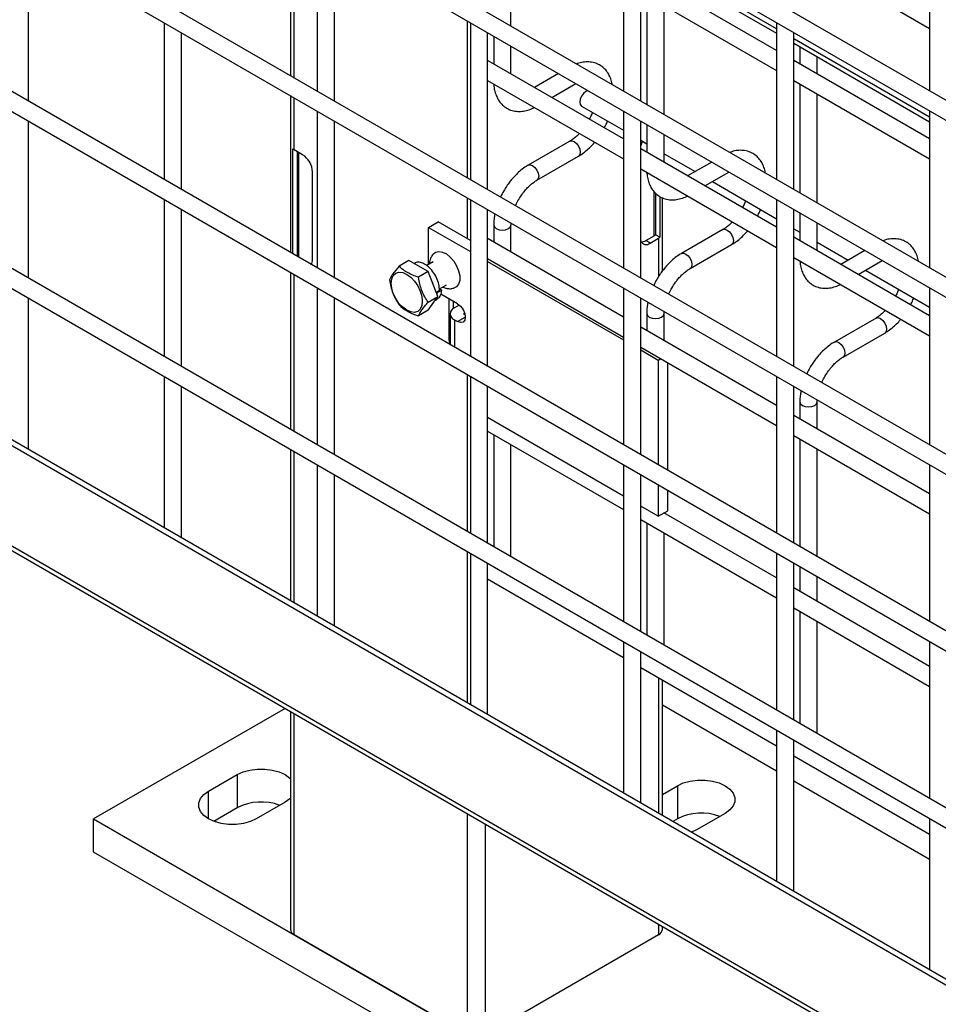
# Model space of a CAD drawing. Header units: inches. Extents: x 0.2 to 10.8, y 0.2 to 8.2.
# Tile 19 of 43: x 8.776 to 9.129, y 4.815 to 5.194. Entities that reach past the tile are written whole.
import ezdxf

# ---------------------------------------------------------------- set-up
doc = ezdxf.new("R2010")
doc.units = ezdxf.units.IN
doc.header["$MEASUREMENT"] = 0

msp = doc.modelspace()

# ---------------------------------------------------------------- linework, layer by layer
for p, q in [((9.452257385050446, 4.978480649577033), (8.15065057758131, 5.729882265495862)), ((8.15065057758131, 5.722184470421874), (9.452257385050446, 4.970782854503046)), ((9.452257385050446, 4.910435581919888), (8.15065057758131, 5.661837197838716)), ((8.15065057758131, 5.654139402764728), (9.452257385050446, 4.902737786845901)), ((9.452257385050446, 4.842390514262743), (8.15065057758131, 5.59379213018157)), ((8.15065057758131, 5.586094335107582), (9.452257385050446, 4.834692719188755)), ((9.452257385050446, 4.774345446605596), (8.15065057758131, 5.525747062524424)), ((8.15065057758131, 5.518049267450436), (9.452257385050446, 4.766647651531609)), ((9.452257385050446, 4.706300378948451), (8.15065057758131, 5.457701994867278)), ((8.15065057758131, 5.450004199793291), (9.452257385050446, 4.698602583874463)), ((9.486964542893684, 4.617978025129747), (8.10957945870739, 5.413125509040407)), ((8.11170077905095, 5.414350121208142), (9.489085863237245, 4.619202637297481)), ((9.486964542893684, 4.579369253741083), (8.10957945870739, 5.374516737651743)), ((8.11057376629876, 5.372319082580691), (9.487958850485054, 4.57717159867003)), ((8.880108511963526, 5.233032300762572), (8.880108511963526, 5.172685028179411)), ((8.881572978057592, 5.171839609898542), (8.881572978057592, 5.232186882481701)), ((8.965015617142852, 5.191714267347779), (8.965015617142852, 5.233670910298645)), ((8.890442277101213, 5.227066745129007), (8.890442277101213, 5.166719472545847)), ((9.00829340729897, 5.227077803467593), (9.00829340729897, 5.166730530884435)), ((9.126144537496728, 5.227088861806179), (9.126144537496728, 5.166741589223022)), ((8.779257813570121, 5.162859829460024), (8.779257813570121, 5.223207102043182)), ((8.89710894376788, 5.162870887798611), (8.89710894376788, 5.223218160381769)), ((9.014960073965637, 5.162881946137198), (9.014960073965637, 5.223229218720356)), ((9.067218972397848, 5.190699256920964), (9.014960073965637, 5.220867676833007)), ((9.073885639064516, 5.221043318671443), (9.126144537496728, 5.1908748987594)), ((9.014960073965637, 5.219141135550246), (9.067218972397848, 5.188972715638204)), ((9.067218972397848, 5.182367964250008), (9.014960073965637, 5.212536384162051)), ((9.014960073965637, 5.204838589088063), (9.067218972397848, 5.174670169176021)), ((9.017274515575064, 5.203502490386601), (9.017274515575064, 5.161545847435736)), ((9.023941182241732, 5.1576972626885), (9.02394118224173, 5.199653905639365)), ((8.948158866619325, 5.193747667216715), (8.948158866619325, 5.133400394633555)), ((8.831516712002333, 5.19303868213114), (8.831516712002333, 5.132691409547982)), ((8.949367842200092, 5.193049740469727), (8.949367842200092, 5.132702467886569)), ((9.067218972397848, 5.193060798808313), (9.067218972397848, 5.132713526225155)), ((8.838183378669, 5.128842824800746), (8.838183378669, 5.189190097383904)), ((8.95603450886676, 5.128853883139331), (8.95603450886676, 5.18920115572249)), ((8.958348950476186, 5.187865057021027), (8.958348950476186, 5.177172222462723)), ((9.073885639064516, 5.128864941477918), (9.073885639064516, 5.189212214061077)), ((9.126144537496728, 5.156682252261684), (9.073885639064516, 5.186850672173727)), ((8.965015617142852, 5.173323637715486), (8.965015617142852, 5.184016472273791)), ((9.073885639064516, 5.185124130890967), (9.126144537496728, 5.154955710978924)), ((9.076200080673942, 5.183788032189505), (9.076200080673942, 5.177183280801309)), ((8.956277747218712, 5.178367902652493), (8.95603450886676, 5.178472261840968)), ((9.00829340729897, 5.148339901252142), (8.956277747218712, 5.178367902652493)), ((9.126144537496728, 5.148350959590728), (9.073885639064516, 5.178519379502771)), ((9.08286674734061, 5.173334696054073), (9.08286674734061, 5.179939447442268)), ((8.95603450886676, 5.170810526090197), (9.00829340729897, 5.140642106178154)), ((8.983325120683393, 5.173446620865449), (8.974063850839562, 5.168100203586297)), ((9.073885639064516, 5.170821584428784), (9.126144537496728, 5.14065316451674)), ((8.980731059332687, 5.164251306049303), (8.98999232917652, 5.169597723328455)), ((9.076200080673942, 5.169485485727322), (9.076200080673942, 5.127528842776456)), ((8.880108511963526, 5.164987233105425), (8.880108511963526, 5.104639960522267)), ((8.881572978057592, 5.144129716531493), (8.881572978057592, 5.164141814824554)), ((9.08286674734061, 5.12368025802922), (9.08286674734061, 5.165636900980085)), ((8.99215964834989, 5.160964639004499), (9.00829340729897, 5.151650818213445)), ((8.890442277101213, 5.159021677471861), (8.890442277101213, 5.098674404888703)), ((9.00829340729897, 5.159032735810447), (9.00829340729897, 5.098685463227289)), ((9.126144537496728, 5.159043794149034), (9.126144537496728, 5.098696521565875)), ((8.779257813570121, 5.094814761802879), (8.779257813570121, 5.155162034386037)), ((8.89710894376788, 5.094825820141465), (8.89710894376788, 5.155173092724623)), ((9.014960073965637, 5.094836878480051), (9.014960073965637, 5.155184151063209)), ((9.017274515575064, 5.153848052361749), (9.017274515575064, 5.143155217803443)), ((9.02394118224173, 5.139306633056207), (9.02394118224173, 5.149999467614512)), ((8.881033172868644, 5.104106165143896), (8.881033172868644, 5.14449843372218)), ((8.987651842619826, 5.147467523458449), (8.97165355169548, 5.138231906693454)), ((9.014960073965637, 5.147802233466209), (9.017274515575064, 5.146466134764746)), ((9.067218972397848, 5.114322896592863), (9.014960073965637, 5.144491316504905)), ((8.88481388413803, 5.142258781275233), (8.881572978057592, 5.144129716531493)), ((8.882790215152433, 5.10309184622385), (8.882790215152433, 5.143427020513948)), ((8.88328181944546, 5.143143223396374), (8.88328181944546, 5.102808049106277)), ((8.9749866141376, 5.132458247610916), (8.990984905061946, 5.14169386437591)), ((9.02394118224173, 5.14261755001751), (9.03585706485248, 5.13573865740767)), ((9.014960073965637, 5.136793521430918), (9.067218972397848, 5.106625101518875)), ((9.042250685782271, 5.139429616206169), (9.03298941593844, 5.134083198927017)), ((8.888644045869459, 5.101942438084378), (8.888644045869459, 5.135624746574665)), ((9.039656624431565, 5.130234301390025), (9.048917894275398, 5.135580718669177)), ((9.042524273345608, 5.131889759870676), (9.067218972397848, 5.117633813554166)), ((8.948158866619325, 5.125702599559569), (8.948158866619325, 5.109943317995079)), ((9.020106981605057, 5.111093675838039), (9.020106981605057, 5.127993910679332)), ((9.020598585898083, 5.127470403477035), (9.020598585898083, 5.111490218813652)), ((9.022355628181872, 5.126153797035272), (9.022355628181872, 5.110475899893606)), ((9.023280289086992, 5.09754501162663), (9.023280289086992, 5.125690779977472)), ((8.831516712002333, 5.124993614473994), (8.831516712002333, 5.064646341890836)), ((8.949367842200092, 5.12500467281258), (8.949367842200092, 5.064657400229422)), ((9.067218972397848, 5.125015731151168), (9.067218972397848, 5.064668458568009)), ((8.838183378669, 5.060797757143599), (8.838183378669, 5.121145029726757)), ((8.95603450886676, 5.060808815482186), (8.95603450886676, 5.121156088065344)), ((9.073885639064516, 5.060819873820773), (9.073885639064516, 5.121167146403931)), ((9.076200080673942, 5.119831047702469), (9.076200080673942, 5.109138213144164)), ((8.933309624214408, 5.114263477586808), (8.936992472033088, 5.116389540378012)), ((8.933309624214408, 5.114263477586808), (8.949367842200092, 5.104993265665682)), ((8.933309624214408, 5.100080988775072), (8.933309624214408, 5.114263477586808)), ((8.949367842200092, 5.109245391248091), (8.936992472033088, 5.116389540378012)), ((8.958348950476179, 5.115187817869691), (8.958348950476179, 5.108636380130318)), ((8.965015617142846, 5.10478779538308), (8.965015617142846, 5.115187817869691)), ((8.965025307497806, 5.11519451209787), (8.965063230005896, 5.115943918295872)), ((9.08286674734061, 5.105289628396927), (9.08286674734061, 5.115982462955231)), ((9.016866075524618, 5.109222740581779), (9.020106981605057, 5.111093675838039)), ((9.018574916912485, 5.10823624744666), (9.021815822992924, 5.110107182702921)), ((9.022355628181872, 5.110475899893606), (9.020598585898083, 5.111490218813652)), ((9.021815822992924, 5.110107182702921), (9.021815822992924, 5.095411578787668)), ((9.046577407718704, 5.113450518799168), (9.03057911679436, 5.104214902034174)), ((9.073885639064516, 5.113785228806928), (9.076200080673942, 5.112449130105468)), ((9.126144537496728, 5.080305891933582), (9.073885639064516, 5.110474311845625)), ((8.956277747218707, 5.109832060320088), (8.95603450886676, 5.109936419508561)), ((9.00829340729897, 5.079804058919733), (8.956277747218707, 5.109832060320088)), ((9.018574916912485, 5.10823624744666), (9.016866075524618, 5.109222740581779)), ((9.03391217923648, 5.098441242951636), (9.049910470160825, 5.10767685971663)), ((9.08286674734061, 5.108600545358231), (9.09478262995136, 5.10172165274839)), ((9.073885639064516, 5.102776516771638), (9.126144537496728, 5.072608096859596)), ((9.101176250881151, 5.105412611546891), (9.091914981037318, 5.100066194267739)), ((8.925758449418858, 5.10157081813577), (8.921996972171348, 5.099399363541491)), ((8.933200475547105, 5.097274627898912), (8.925758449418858, 5.10157081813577)), ((8.928042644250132, 5.10053252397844), (8.927799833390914, 5.100392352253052)), ((8.93504826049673, 5.101084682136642), (8.932560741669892, 5.099648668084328)), ((8.95603450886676, 5.102274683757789), (9.00829340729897, 5.072106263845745)), ((8.956034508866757, 5.101144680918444), (9.00829340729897, 5.070976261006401)), ((9.098582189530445, 5.096217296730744), (9.107843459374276, 5.101563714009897)), ((8.880108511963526, 5.096942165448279), (8.880108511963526, 5.036594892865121)), ((8.881572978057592, 5.03574947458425), (8.881572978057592, 5.096096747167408)), ((8.933200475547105, 5.097274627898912), (8.929438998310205, 5.095103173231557)), ((8.936921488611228, 5.087684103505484), (8.933200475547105, 5.097274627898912)), ((9.101449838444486, 5.097872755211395), (9.126144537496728, 5.083616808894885)), ((8.93744742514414, 5.090690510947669), (8.940148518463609, 5.092249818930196)), ((8.890442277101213, 5.090976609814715), (8.890442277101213, 5.030629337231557)), ((8.933160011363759, 5.085512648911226), (8.936921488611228, 5.087684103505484)), ((8.933200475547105, 5.082389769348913), (8.936921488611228, 5.087684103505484)), ((8.937518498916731, 5.089987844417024), (8.936300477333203, 5.0892846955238)), ((8.936309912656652, 5.089260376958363), (8.936614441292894, 5.089062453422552)), ((8.936614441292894, 5.089062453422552), (8.936524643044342, 5.088706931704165)), ((8.938382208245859, 5.090082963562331), (8.936614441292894, 5.089062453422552)), ((8.93743706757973, 5.090697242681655), (8.938382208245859, 5.090082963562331)), ((8.944476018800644, 5.084852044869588), (8.937992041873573, 5.088595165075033)), ((9.00829340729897, 5.090987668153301), (9.00829340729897, 5.030640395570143)), ((9.126144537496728, 5.090998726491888), (9.126144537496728, 5.03065145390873)), ((8.779257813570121, 5.028977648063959), (8.779257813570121, 5.087116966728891)), ((8.89710894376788, 5.02678075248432), (8.89710894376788, 5.087128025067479)), ((8.935987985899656, 5.086355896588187), (8.936608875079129, 5.086714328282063)), ((8.94108779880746, 5.086808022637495), (8.94108779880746, 5.07166730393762)), ((8.942796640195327, 5.085821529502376), (8.942796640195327, 5.083071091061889)), ((8.945006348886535, 5.084374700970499), (8.94320911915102, 5.083337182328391)), ((8.945006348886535, 5.084374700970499), (8.945398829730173, 5.084148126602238)), ((9.014960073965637, 5.026791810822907), (9.014960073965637, 5.087139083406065)), ((8.933200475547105, 5.082389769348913), (8.929438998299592, 5.080218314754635)), ((8.941573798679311, 5.081058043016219), (8.941573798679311, 5.069156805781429)), ((8.944476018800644, 5.078047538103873), (8.947422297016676, 5.079748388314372)), ((8.9468919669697, 5.081211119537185), (8.947143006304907, 5.081356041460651)), ((8.9468919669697, 5.081211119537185), (8.9468919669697, 5.080904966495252)), ((8.947328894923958, 5.080652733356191), (8.9468919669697, 5.080904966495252)), ((9.017274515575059, 5.081170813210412), (9.017274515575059, 5.074619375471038)), ((9.023941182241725, 5.070770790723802), (9.023941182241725, 5.081170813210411)), ((9.023950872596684, 5.08117750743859), (9.023988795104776, 5.081926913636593)), ((8.94320911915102, 5.078778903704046), (8.944476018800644, 5.078047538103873)), ((8.94320911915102, 5.078778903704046), (8.94320911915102, 5.06821275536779)), ((9.067218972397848, 5.045787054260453), (9.014960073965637, 5.075955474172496)), ((9.105502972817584, 5.079433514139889), (9.089504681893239, 5.070197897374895)), ((9.092837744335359, 5.064424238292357), (9.108836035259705, 5.073659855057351)), ((8.94108779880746, 5.07166730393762), (8.941573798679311, 5.071947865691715)), ((9.014960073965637, 5.068257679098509), (9.067218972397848, 5.038089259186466)), ((9.014960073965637, 5.067127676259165), (9.021697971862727, 5.063237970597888)), ((9.021697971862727, 5.063237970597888), (9.022676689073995, 5.063802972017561)), ((9.021697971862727, 5.063237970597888), (9.021697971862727, 5.02290210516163)), ((9.025380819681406, 5.020776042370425), (9.025380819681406, 5.062241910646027)), ((8.948158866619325, 5.057657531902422), (8.948158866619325, 4.997310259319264)), ((8.831516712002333, 5.056948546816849), (8.831516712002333, 4.998809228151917)), ((8.949367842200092, 5.056959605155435), (8.949367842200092, 4.996612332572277)), ((9.067218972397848, 5.056970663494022), (9.067218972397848, 4.996623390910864)), ((8.838183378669, 4.99496064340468), (8.838183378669, 5.053099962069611)), ((8.95603450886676, 4.99276374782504), (8.95603450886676, 5.053111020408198)), ((9.073885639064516, 4.992774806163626), (9.073885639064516, 5.053122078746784)), ((9.076200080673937, 5.047153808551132), (9.076200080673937, 5.040602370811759)), ((9.082866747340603, 5.036753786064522), (9.082866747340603, 5.047153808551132)), ((9.082876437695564, 5.04716050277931), (9.082914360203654, 5.047909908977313)), ((9.126144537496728, 5.011770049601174), (9.073885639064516, 5.041938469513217)), ((9.00829340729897, 5.010926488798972), (8.956034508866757, 5.041094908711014)), ((8.956034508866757, 5.035930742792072), (9.00829340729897, 5.005762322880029)), ((8.958348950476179, 5.034594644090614), (8.958348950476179, 4.991427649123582)), ((8.965015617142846, 4.987579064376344), (8.965015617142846, 5.030746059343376)), ((9.073885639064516, 5.034240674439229), (9.126144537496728, 5.004072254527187)), ((9.076200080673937, 5.032904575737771), (9.076200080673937, 4.991438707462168)), ((8.880108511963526, 5.028897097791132), (8.880108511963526, 4.970757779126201)), ((8.881572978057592, 4.96991236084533), (8.881572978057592, 5.028051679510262)), ((9.082866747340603, 4.987590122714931), (9.082866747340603, 5.029055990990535)), ((8.890442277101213, 5.022931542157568), (8.890442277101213, 4.964792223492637)), ((9.00829340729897, 5.022942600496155), (9.00829340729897, 4.962595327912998)), ((9.126144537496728, 5.022953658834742), (9.126144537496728, 4.962606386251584)), ((8.89710894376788, 4.960943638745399), (8.89710894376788, 5.019082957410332)), ((9.014960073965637, 4.958746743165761), (9.014960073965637, 5.019094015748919)), ((9.021697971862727, 5.015204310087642), (9.021697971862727, 5.003188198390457)), ((9.025380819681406, 5.005314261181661), (9.025380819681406, 5.013078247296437)), ((9.021697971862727, 5.003188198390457), (9.014960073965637, 5.007077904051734)), ((9.021697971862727, 5.003188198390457), (9.025380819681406, 5.005314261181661)), ((9.067218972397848, 4.979443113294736), (9.02389239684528, 5.00445501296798)), ((9.023941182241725, 5.004426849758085), (9.023941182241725, 5.004483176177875)), ((9.014960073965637, 5.001913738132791), (9.067218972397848, 4.971745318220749)), ((9.017274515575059, 5.000577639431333), (9.017274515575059, 4.957410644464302)), ((9.023941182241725, 4.953562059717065), (9.023941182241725, 4.996729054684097)), ((8.948158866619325, 4.989612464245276), (8.948158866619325, 4.931473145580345)), ((8.949367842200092, 4.98891453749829), (8.949367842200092, 4.930775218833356)), ((9.067218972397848, 4.988925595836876), (9.067218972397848, 4.928578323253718)), ((8.95603450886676, 4.92692663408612), (8.95603450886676, 4.985065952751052)), ((9.073885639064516, 4.92472973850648), (9.073885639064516, 4.98507701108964)), ((9.076200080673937, 4.98374091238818), (9.076200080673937, 4.974258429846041)), ((8.95603450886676, 4.979054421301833), (9.00829340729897, 4.94888600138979)), ((9.082866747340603, 4.970409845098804), (9.082866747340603, 4.979892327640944)), ((9.126144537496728, 4.945426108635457), (9.073885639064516, 4.9755945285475)), ((9.073885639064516, 4.967896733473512), (9.126144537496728, 4.937728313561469)), ((9.076200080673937, 4.966560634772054), (9.076200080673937, 4.923393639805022)), ((9.082866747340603, 4.919545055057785), (9.082866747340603, 4.962712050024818)), ((9.00829340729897, 4.95489753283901), (9.00829340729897, 4.896758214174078)), ((9.126144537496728, 4.954908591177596), (9.126144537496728, 4.894561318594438)), ((9.014960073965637, 4.892909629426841), (9.014960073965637, 4.951048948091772)), ((9.014960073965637, 4.945037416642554), (9.067218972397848, 4.914868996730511)), ((9.021815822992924, 4.941079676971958), (9.021815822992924, 4.888951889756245)), ((9.023280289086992, 4.888106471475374), (9.023280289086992, 4.940234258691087)), ((8.878044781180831, 4.929267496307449), (8.804380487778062, 4.886742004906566)), ((9.067218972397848, 4.905093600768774), (9.023280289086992, 4.930458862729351)), ((8.880108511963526, 4.928076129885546), (8.880108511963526, 4.844220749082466)), ((8.881572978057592, 4.842179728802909), (8.881572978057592, 4.927230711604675)), ((9.067218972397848, 4.92088052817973), (9.067218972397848, 4.862741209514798)), ((9.073885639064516, 4.85889262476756), (9.073885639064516, 4.917031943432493)), ((9.073885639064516, 4.911020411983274), (9.126144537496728, 4.880851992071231)), ((8.848574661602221, 4.89737231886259), (8.859623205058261, 4.903750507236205)), ((8.859623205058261, 4.903750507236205), (8.859623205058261, 4.89099205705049)), ((9.023280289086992, 4.896176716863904), (9.029034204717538, 4.899498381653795)), ((9.029034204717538, 4.899498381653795), (9.029034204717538, 4.88673993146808)), ((9.126144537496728, 4.871076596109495), (9.073885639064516, 4.901245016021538)), ((8.848574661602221, 4.886742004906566), (8.848574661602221, 4.89737231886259)), ((8.859623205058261, 4.89099205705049), (8.850604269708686, 4.885785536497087)), ((8.87803744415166, 4.89312019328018), (8.86698890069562, 4.886742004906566)), ((8.804380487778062, 4.886742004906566), (9.025351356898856, 4.759178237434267)), ((8.804380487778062, 4.873983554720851), (8.804380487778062, 4.886742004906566)), ((8.948158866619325, 4.88879149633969), (8.948158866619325, 4.803740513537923)), ((9.029034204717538, 4.88673993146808), (9.027340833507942, 4.885762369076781)), ((9.047448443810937, 4.88886806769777), (9.036399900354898, 4.882489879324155)), ((9.126144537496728, 4.88686352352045), (9.126144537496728, 4.828724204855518)), ((8.955229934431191, 4.803740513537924), (8.955229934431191, 4.884709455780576)), ((9.036399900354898, 4.882489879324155), (9.034547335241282, 4.881602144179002)), ((9.025351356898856, 4.746419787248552), (8.804380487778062, 4.873983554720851)), ((9.021815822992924, 4.84627024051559), (9.021815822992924, 4.842179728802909)), ((9.023280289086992, 4.844220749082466), (9.023280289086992, 4.845424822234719)), ((8.948158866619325, 4.803740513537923), (8.881572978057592, 4.842179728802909)), ((9.021815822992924, 4.842179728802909), (8.955229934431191, 4.803740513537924))]:
    msp.add_line(p, q)
at = {"flags": 128}
for points in [[(8.994694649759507, 5.16688313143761), (8.993826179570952, 5.166573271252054), (8.992924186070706, 5.165845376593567), (8.992159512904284, 5.164813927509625), (8.99164857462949, 5.163635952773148), (8.991469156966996, 5.162490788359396), (8.99164857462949, 5.161552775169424), (8.992159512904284, 5.160964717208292), (8.99215964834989, 5.160964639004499)], [(8.987651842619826, 5.147467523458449), (8.988416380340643, 5.147616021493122), (8.989318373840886, 5.147302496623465), (8.99022036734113, 5.146574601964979), (8.990985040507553, 5.145543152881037), (8.991495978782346, 5.144365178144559), (8.991675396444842, 5.143220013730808), (8.991495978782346, 5.142282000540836), (8.990985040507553, 5.141693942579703), (8.990984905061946, 5.14169386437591)], [(8.971638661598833, 5.138223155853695), (8.971653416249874, 5.13823182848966), (8.972418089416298, 5.138380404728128), (8.97332008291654, 5.138066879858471), (8.974222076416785, 5.137338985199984), (8.974986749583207, 5.136307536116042), (8.975497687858, 5.135129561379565), (8.975677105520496, 5.133984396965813)], [(8.975677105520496, 5.133984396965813), (8.975497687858, 5.133046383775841), (8.974986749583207, 5.132458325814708), (8.974977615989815, 5.132453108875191)], [(8.958349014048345, 5.11519970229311), (8.958348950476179, 5.115187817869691), (8.958602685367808, 5.114451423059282), (8.959325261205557, 5.11382713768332)], [(8.959325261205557, 5.11382713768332), (8.960406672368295, 5.113410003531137), (8.961682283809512, 5.113263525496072), (8.96295789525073, 5.113410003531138), (8.964039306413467, 5.11382713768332), (8.964761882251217, 5.114451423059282), (8.965015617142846, 5.115187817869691), (8.96501557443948, 5.115197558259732)], [(9.046577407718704, 5.113450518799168), (9.047341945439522, 5.113599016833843), (9.048243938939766, 5.113285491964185), (9.049145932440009, 5.112557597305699), (9.049910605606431, 5.111526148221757), (9.050421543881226, 5.11034817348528), (9.05060096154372, 5.109203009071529), (9.050421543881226, 5.108264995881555), (9.049910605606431, 5.107676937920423), (9.049910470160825, 5.10767685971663)], [(8.935345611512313, 5.104286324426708), (8.93602082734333, 5.104772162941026), (8.937249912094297, 5.105064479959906), (8.938667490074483, 5.104827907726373), (8.940168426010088, 5.104079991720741), (8.941641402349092, 5.102876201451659), (8.94297717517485, 5.101305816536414), (8.94407667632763, 5.099485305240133), (8.944858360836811, 5.097549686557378), (8.94526425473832, 5.095642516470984), (8.94526425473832, 5.093905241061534), (8.944858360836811, 5.092466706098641), (8.94407667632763, 5.091433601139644), (8.943077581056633, 5.090908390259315)], [(9.030564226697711, 5.104206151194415), (9.030578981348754, 5.104214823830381), (9.031343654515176, 5.104363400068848), (9.03224564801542, 5.10404987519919), (9.033147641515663, 5.103321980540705), (9.033912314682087, 5.102290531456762), (9.03442325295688, 5.101112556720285), (9.034602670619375, 5.099967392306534)], [(8.88771568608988, 5.100248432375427), (8.887988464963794, 5.100207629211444), (8.888238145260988, 5.100195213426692)], [(9.034602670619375, 5.099967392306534), (9.03442325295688, 5.099029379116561), (9.033912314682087, 5.09844132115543), (9.033903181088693, 5.098436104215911)], [(8.918893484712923, 5.092774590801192), (8.919097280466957, 5.094444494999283), (8.919694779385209, 5.095765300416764), (8.920645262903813, 5.096646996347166), (8.921883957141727, 5.097029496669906), (8.923326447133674, 5.096886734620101), (8.924874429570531, 5.096228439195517), (8.926422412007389, 5.095099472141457), (8.927864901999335, 5.093576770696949), (8.929103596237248, 5.091764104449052), (8.930054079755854, 5.089785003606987), (8.930651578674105, 5.087774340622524), (8.93085537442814, 5.085869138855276), (8.930651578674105, 5.084199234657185), (8.930054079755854, 5.082878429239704), (8.929103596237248, 5.081996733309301), (8.927864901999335, 5.081614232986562), (8.926422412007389, 5.081756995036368), (8.924874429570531, 5.082415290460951), (8.923326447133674, 5.083544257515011), (8.921883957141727, 5.08506695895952), (8.920645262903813, 5.086879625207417), (8.919694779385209, 5.088858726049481), (8.919097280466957, 5.090869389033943), (8.918893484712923, 5.092774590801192)], [(8.944476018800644, 5.084852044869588), (8.94560351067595, 5.08394217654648), (8.94655935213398, 5.082652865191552), (8.947198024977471, 5.081180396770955), (8.947422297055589, 5.079748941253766), (8.947198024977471, 5.0785764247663), (8.94655935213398, 5.077841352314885), (8.94560351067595, 5.077655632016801), (8.944476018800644, 5.078047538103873)], [(9.017274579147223, 5.08118269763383), (9.017274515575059, 5.081170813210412), (9.017528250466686, 5.080434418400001), (9.018250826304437, 5.07981013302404)], [(9.018250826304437, 5.07981013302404), (9.019332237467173, 5.079392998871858), (9.02060784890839, 5.079246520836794), (9.021883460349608, 5.079392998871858), (9.022964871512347, 5.07981013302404), (9.023687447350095, 5.080434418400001), (9.023941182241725, 5.081170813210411), (9.023941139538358, 5.081180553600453)], [(9.105502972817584, 5.079433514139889), (9.1062675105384, 5.079582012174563), (9.107169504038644, 5.079268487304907), (9.108071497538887, 5.078540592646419), (9.108836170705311, 5.077509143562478), (9.109347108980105, 5.076331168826), (9.109526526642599, 5.075186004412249), (9.109347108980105, 5.074247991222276), (9.108836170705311, 5.073659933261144), (9.108836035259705, 5.073659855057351)], [(9.089489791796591, 5.070189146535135), (9.089504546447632, 5.070197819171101), (9.090269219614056, 5.070346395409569), (9.091171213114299, 5.070032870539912), (9.092073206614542, 5.069304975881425), (9.092837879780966, 5.068273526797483), (9.093348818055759, 5.067095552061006), (9.093528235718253, 5.065950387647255)], [(9.093528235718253, 5.065950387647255), (9.093348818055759, 5.065012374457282), (9.092837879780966, 5.06442431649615), (9.092828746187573, 5.06441909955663)], [(9.076200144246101, 5.047165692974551), (9.076200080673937, 5.047153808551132), (9.076453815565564, 5.046417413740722), (9.077176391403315, 5.045793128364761)], [(9.077176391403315, 5.045793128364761), (9.078257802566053, 5.045375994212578), (9.07953341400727, 5.045229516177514), (9.080809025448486, 5.045375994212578), (9.081890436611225, 5.045793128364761), (9.082613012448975, 5.046417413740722), (9.082866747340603, 5.047153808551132), (9.082866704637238, 5.047163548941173)], [(8.859623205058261, 4.903750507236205), (8.861902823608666, 4.904799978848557), (8.864529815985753, 4.905530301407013), (8.867372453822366, 4.905904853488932), (8.870288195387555, 4.905904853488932), (8.873130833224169, 4.905530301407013), (8.875757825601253, 4.904799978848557), (8.87803744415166, 4.903750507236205), (8.87985537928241, 4.902434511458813), (8.880108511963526, 4.902191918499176)], [(9.029034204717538, 4.899498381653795), (9.031313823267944, 4.900547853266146), (9.03394081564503, 4.901278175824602), (9.036783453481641, 4.901652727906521), (9.039699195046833, 4.901652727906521), (9.042541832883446, 4.901278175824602), (9.045168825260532, 4.900547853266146), (9.047448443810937, 4.899498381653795), (9.04926637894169, 4.898182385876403), (9.050531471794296, 4.896665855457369), (9.051180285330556, 4.895024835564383), (9.051180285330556, 4.893341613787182), (9.050531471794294, 4.891700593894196), (9.04926637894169, 4.890184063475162), (9.047448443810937, 4.88886806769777)], [(8.86698890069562, 4.886742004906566), (8.864709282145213, 4.885692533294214), (8.862082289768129, 4.884962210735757), (8.859239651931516, 4.884587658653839), (8.856323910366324, 4.884587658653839), (8.853481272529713, 4.884962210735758), (8.850854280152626, 4.885692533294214), (8.848574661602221, 4.886742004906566), (8.846756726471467, 4.888058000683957), (8.845491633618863, 4.889574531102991), (8.844842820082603, 4.891215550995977), (8.844842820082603, 4.892898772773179), (8.845491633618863, 4.894539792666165), (8.846756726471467, 4.896056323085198), (8.848574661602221, 4.89737231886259)], [(8.880108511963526, 4.894678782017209), (8.87985537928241, 4.894436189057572), (8.87803744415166, 4.89312019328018)]]:
    msp.add_lwpolyline(points, dxfattribs=at)
for centre, radius, start, end in [((8.883627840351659, 5.14771755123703), 0.004134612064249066, 231.130551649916, 240.1989179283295), ((9.023292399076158, 5.143535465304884), 0.008613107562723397, 153.1347167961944, 165.3300172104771), ((8.88032829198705, 5.135246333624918), 0.00832435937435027, 2.605478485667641, 57.39452165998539), ((9.019196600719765, 5.112725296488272), 0.001868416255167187, 299.1598184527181, 318.6215883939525), ((9.01976096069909, 5.113695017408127), 0.004134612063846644, 299.8010820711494, 308.8694483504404), ((9.017092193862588, 5.110016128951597), 0.002316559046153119, 203.0179671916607, 309.7958516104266), ((9.015061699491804, 5.112073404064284), 0.003373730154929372, 271.5109125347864, 302.3324622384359), ((8.885391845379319, 5.101788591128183), 0.003255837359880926, 326.9739737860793, 2.70838616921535), ((8.944074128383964, 5.081058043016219), 0.002437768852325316, 110.7834207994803, 249.2165792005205), ((8.946950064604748, 5.081058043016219), 0.000163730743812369, 110.7834207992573, 249.2165792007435), ((8.948227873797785, 5.071821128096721), 0.00714173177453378, 181.2341763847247, 202.0866742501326), ((8.868890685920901, 4.873052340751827), 0.02019206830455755, 69.36137693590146, 117.3204311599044), ((9.03830168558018, 4.868800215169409), 0.02019206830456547, 69.36137693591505, 117.3204311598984), ((8.882610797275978, 4.844470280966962), 0.002514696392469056, 185.6947992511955, 245.62534170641), ((9.020778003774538, 4.844470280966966), 0.002514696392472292, 294.3746582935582, 354.3052007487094)]:
    msp.add_arc(centre, radius, start, end)
for points, knots in [([(9.003961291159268, 5.169231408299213), (9.003930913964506, 5.169456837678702), (9.00380549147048, 5.170387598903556), (9.00329752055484, 5.171890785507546), (9.0024086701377, 5.173697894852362), (9.001172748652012, 5.175280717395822), (8.999599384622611, 5.176589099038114), (8.997668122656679, 5.177539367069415), (8.995519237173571, 5.17800647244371), (8.993279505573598, 5.177955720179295), (8.991537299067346, 5.177651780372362), (8.990539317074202, 5.177242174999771), (8.990273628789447, 5.177133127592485)], [0, 0, 0, 0, 0.03455441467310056, 0.1426695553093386, 0.2515757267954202, 0.3613890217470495, 0.4735298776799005, 0.5910908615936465, 0.7186340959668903, 0.8361451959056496, 0.9563776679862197, 1, 1, 1, 1]), ([(8.95839870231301, 5.169445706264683), (8.958400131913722, 5.16933434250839), (8.958410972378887, 5.16848988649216), (8.958683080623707, 5.16700425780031), (8.959255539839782, 5.165028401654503), (8.960160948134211, 5.163223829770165), (8.961386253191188, 5.161630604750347), (8.962955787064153, 5.160314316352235), (8.964881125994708, 5.159350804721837), (8.96702579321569, 5.158877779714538), (8.969268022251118, 5.158887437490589), (8.97147904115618, 5.159361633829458), (8.973074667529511, 5.159901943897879), (8.973902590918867, 5.160372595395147), (8.974009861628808, 5.160433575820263)], [0, 0, 0, 0, 0.01372299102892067, 0.1040595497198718, 0.1954722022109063, 0.2875577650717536, 0.380399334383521, 0.4751661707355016, 0.5744314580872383, 0.6820269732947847, 0.7813073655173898, 0.8829200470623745, 0.9848304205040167, 1, 1, 1, 1]), ([(8.996339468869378, 5.158551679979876), (8.996296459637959, 5.158429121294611), (8.99608784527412, 5.157834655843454), (8.9957056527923, 5.156944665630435), (8.995308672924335, 5.156203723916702), (8.995158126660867, 5.155922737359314)], [0, 0, 0, 0, 0.1388368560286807, 0.6734219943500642, 1, 1, 1, 1]), ([(9.000923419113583, 5.152594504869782), (9.00124976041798, 5.153194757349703), (9.001711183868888, 5.15404347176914), (9.002072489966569, 5.154923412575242), (9.00217826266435, 5.155181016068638)], [0, 0, 0, 0, 0.7072490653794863, 1, 1, 1, 1]), ([(8.991314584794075, 5.150443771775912), (8.990978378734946, 5.150098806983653), (8.990238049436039, 5.149339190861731), (8.989056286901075, 5.148383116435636), (8.988156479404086, 5.14773626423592), (8.987706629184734, 5.147506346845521), (8.98765452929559, 5.147479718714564)], [0, 0, 0, 0, 0.2789557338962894, 0.6142634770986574, 0.9553255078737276, 1, 1, 1, 1]), ([(8.99097914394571, 5.141735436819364), (8.991282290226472, 5.141899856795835), (8.992265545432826, 5.142433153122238), (8.993819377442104, 5.14362452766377), (8.995557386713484, 5.145202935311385), (8.99666921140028, 5.146360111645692), (8.997177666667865, 5.146992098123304), (8.997214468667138, 5.14703784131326)], [0, 0, 0, 0, 0.1354788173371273, 0.4394256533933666, 0.721926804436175, 0.9798730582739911, 1, 1, 1, 1]), ([(9.062886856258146, 5.135214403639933), (9.062856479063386, 5.135439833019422), (9.062731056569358, 5.136370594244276), (9.06222308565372, 5.137873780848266), (9.06133423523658, 5.139680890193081), (9.060098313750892, 5.141263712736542), (9.058524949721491, 5.142572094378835), (9.056593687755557, 5.143522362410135), (9.05444480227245, 5.143989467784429), (9.052205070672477, 5.143938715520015), (9.050462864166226, 5.143634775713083), (9.049464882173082, 5.143225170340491), (9.049199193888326, 5.143116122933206)], [0, 0, 0, 0, 0.03455441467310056, 0.1426695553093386, 0.2515757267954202, 0.3613890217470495, 0.4735298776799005, 0.5910908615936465, 0.7186340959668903, 0.8361451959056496, 0.9563776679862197, 1, 1, 1, 1]), ([(8.971659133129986, 5.1381912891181), (8.971380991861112, 5.138041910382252), (8.97041914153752, 5.13752533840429), (8.968881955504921, 5.136349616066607), (8.967116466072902, 5.134776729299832), (8.965658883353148, 5.133210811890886), (8.964396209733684, 5.131657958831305), (8.963270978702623, 5.130078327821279), (8.962073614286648, 5.128181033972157), (8.961389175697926, 5.126771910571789), (8.961006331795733, 5.125983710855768)], [0, 0, 0, 0, 0.06440516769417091, 0.2227218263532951, 0.3703393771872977, 0.5061892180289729, 0.6093392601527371, 0.7260577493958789, 0.8467691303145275, 1, 1, 1, 1]), ([(9.017324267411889, 5.135428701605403), (9.0173256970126, 5.135317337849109), (9.01733653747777, 5.13447288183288), (9.017608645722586, 5.132987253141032), (9.01818110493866, 5.131011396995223), (9.01908651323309, 5.129206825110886), (9.020311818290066, 5.127613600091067), (9.021881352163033, 5.126297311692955), (9.023806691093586, 5.125333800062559), (9.025951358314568, 5.124860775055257), (9.028193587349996, 5.124870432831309), (9.030404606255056, 5.125344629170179), (9.03200023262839, 5.125884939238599), (9.032828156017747, 5.126355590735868), (9.032935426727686, 5.126416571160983)], [0, 0, 0, 0, 0.01372299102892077, 0.1040595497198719, 0.1954722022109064, 0.2875577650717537, 0.380399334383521, 0.4751661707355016, 0.5744314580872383, 0.6820269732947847, 0.7813073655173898, 0.8829200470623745, 0.9848304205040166, 1, 1, 1, 1]), ([(8.967977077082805, 5.124990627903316), (8.968439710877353, 5.125741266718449), (8.969090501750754, 5.126797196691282), (8.970179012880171, 5.128215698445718), (8.971141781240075, 5.129336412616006), (8.972324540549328, 5.130513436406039), (8.97355779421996, 5.131528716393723), (8.974467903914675, 5.132180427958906), (8.974925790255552, 5.132415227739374), (8.974983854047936, 5.132445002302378)], [0, 0, 0, 0, 0.2331289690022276, 0.3279444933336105, 0.4832131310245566, 0.641194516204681, 0.8069209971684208, 0.9755159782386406, 0.9999999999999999, 0.9999999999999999, 0.9999999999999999, 0.9999999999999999]), ([(8.966792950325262, 5.122643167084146), (8.966849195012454, 5.122777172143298), (8.967183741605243, 5.123574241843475), (8.967616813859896, 5.124347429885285), (8.967977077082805, 5.124990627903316)], [0, 0, 0, 0, 0.1681221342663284, 0.9999999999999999, 0.9999999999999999, 0.9999999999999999, 0.9999999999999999]), ([(9.055265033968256, 5.124534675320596), (9.055222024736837, 5.124412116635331), (9.055013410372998, 5.123817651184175), (9.054631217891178, 5.122927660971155), (9.054234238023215, 5.122186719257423), (9.054083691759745, 5.121905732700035)], [0, 0, 0, 0, 0.1388368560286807, 0.6734219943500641, 0.9999999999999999, 0.9999999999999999, 0.9999999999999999, 0.9999999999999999]), ([(8.958830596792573, 5.11954194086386), (8.958733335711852, 5.119055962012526), (8.958487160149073, 5.117825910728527), (8.958339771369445, 5.116367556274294), (8.958369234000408, 5.115434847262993), (8.958376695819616, 5.115198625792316)], [0, 0, 0, 0, 0.3278298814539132, 0.8297636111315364, 1, 1, 1, 1]), ([(9.059848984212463, 5.118577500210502), (9.06017532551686, 5.119177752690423), (9.060636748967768, 5.120026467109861), (9.060998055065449, 5.120906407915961), (9.061103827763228, 5.121164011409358)], [0, 0, 0, 0, 0.7072490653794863, 1, 1, 1, 1]), ([(9.050240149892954, 5.116426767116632), (9.049903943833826, 5.116081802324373), (9.049163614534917, 5.115322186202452), (9.047981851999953, 5.114366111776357), (9.047082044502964, 5.113719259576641), (9.046632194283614, 5.113489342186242), (9.046580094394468, 5.113462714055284)], [0, 0, 0, 0, 0.2789557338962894, 0.6142634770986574, 0.9553255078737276, 1, 1, 1, 1]), ([(9.049904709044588, 5.107718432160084), (9.05020785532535, 5.107882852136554), (9.051191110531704, 5.108416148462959), (9.052744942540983, 5.109607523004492), (9.054482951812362, 5.111185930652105), (9.05559477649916, 5.112343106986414), (9.056103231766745, 5.112975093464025), (9.056140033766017, 5.113020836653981)], [0, 0, 0, 0, 0.1354788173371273, 0.4394256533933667, 0.7219268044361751, 0.9798730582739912, 1, 1, 1, 1]), ([(9.121812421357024, 5.101197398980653), (9.121782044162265, 5.101422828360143), (9.121656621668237, 5.102353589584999), (9.121148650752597, 5.103856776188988), (9.12025980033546, 5.105663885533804), (9.119023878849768, 5.107246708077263), (9.11745051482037, 5.108555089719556), (9.115519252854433, 5.109505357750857), (9.113370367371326, 5.109972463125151), (9.111130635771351, 5.109921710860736), (9.1093884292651, 5.109617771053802), (9.108390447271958, 5.109208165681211), (9.108124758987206, 5.109099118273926)], [0, 0, 0, 0, 0.03455441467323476, 0.1426695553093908, 0.2515757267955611, 0.36138902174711, 0.4735298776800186, 0.5910908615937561, 0.7186340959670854, 0.8361451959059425, 0.9563776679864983, 1, 1, 1, 1]), ([(8.935378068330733, 5.104224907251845), (8.935181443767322, 5.10405214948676), (8.934575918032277, 5.103520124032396), (8.93398337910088, 5.102273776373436), (8.933617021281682, 5.101093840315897), (8.933622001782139, 5.100399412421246), (8.933622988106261, 5.10026188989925)], [0, 0, 0, 0, 0.174300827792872, 0.5367774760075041, 0.9082647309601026, 1, 1, 1, 1]), ([(9.030584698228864, 5.104174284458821), (9.030306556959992, 5.104024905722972), (9.0293447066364, 5.103508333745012), (9.0278075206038, 5.102332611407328), (9.02604203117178, 5.100759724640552), (9.024584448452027, 5.099193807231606), (9.023321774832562, 5.097640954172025), (9.022196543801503, 5.096061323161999), (9.020999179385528, 5.094164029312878), (9.020314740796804, 5.092754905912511), (9.019931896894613, 5.091966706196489)], [0, 0, 0, 0, 0.06440516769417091, 0.2227218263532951, 0.3703393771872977, 0.5061892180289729, 0.6093392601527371, 0.7260577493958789, 0.8467691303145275, 1, 1, 1, 1]), ([(8.921996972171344, 5.099399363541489), (8.921038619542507, 5.098332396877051), (8.920197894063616, 5.097325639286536), (8.91940600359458, 5.096199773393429), (8.919260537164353, 5.095981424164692), (8.918998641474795, 5.095564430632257), (8.91888147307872, 5.095364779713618), (8.918566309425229, 5.094789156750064), (8.91840451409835, 5.094436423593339), (8.918275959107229, 5.094105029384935)], [0, 0, 0, 0, 0.5000000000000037, 0.5000000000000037, 0.6250000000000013, 0.6250000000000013, 0.749999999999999, 0.749999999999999, 1, 1, 1, 1]), ([(8.929438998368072, 5.095103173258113), (8.927873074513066, 5.095602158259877), (8.926415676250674, 5.096184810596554), (8.924832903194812, 5.097097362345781), (8.924528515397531, 5.097288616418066), (8.92395225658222, 5.09768186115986), (8.92367896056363, 5.097884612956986), (8.922898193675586, 5.098509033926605), (8.922429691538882, 5.098946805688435), (8.92199697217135, 5.09939936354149)], [0, 0, 0, 0, 0.4999999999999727, 0.4999999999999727, 0.6249999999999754, 0.6249999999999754, 0.7499999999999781, 0.7499999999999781, 1, 1, 1, 1]), ([(8.937518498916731, 5.089987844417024), (8.93747057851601, 5.090779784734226), (8.937374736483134, 5.092363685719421), (8.936433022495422, 5.094950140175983), (8.935018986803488, 5.097328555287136), (8.933449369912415, 5.099047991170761), (8.931775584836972, 5.100284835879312), (8.930123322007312, 5.100924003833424), (8.928751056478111, 5.100989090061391), (8.928225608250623, 5.10055358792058), (8.928096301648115, 5.100446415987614)], [0, 0, 0, 0, 0.1432031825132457, 0.2864100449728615, 0.429621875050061, 0.5728290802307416, 0.666842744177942, 0.8100470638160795, 0.9532548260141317, 1, 1, 1, 1]), ([(9.076249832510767, 5.101411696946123), (9.076251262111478, 5.101300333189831), (9.076262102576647, 5.100455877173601), (9.076534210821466, 5.098970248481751), (9.07710667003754, 5.096994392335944), (9.07801207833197, 5.095189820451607), (9.079237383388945, 5.093596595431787), (9.080806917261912, 5.092280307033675), (9.082732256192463, 5.091316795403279), (9.084876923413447, 5.090843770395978), (9.087119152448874, 5.09085342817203), (9.089330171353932, 5.091327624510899), (9.090925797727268, 5.091867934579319), (9.091753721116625, 5.092338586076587), (9.091860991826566, 5.092399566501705)], [0, 0, 0, 0, 0.01372299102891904, 0.1040595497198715, 0.1954722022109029, 0.2875577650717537, 0.3803993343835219, 0.4751661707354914, 0.5744314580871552, 0.682026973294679, 0.7813073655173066, 0.8829200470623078, 0.9848304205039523, 1, 1, 1, 1]), ([(8.933160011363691, 5.085512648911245), (8.932201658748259, 5.086876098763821), (8.93136093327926, 5.08833616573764), (8.930569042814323, 5.090374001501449), (8.930423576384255, 5.090791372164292), (8.930161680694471, 5.091631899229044), (8.930044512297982, 5.092056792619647), (8.9297293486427, 5.093343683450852), (8.929567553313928, 5.094217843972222), (8.929438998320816, 5.09510317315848)], [0, 0, 0, 0, 0.500000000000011, 0.500000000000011, 0.6250000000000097, 0.6250000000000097, 0.7500000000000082, 0.7500000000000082, 1, 1, 1, 1]), ([(9.026902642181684, 5.090973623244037), (9.027365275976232, 5.091724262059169), (9.028016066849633, 5.092780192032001), (9.02910457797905, 5.094198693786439), (9.030067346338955, 5.095319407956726), (9.031250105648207, 5.096496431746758), (9.032483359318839, 5.097511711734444), (9.033393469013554, 5.098163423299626), (9.03385135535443, 5.098398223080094), (9.033909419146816, 5.098427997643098)], [0, 0, 0, 0, 0.2331289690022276, 0.3279444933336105, 0.4832131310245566, 0.641194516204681, 0.8069209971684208, 0.9755159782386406, 0.9999999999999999, 0.9999999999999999, 0.9999999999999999, 0.9999999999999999]), ([(8.918275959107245, 5.094105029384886), (8.9185327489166, 5.09233657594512), (8.918925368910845, 5.090617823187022), (8.919715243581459, 5.088578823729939), (8.919887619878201, 5.088176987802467), (8.920254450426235, 5.087397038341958), (8.92044953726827, 5.087017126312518), (8.921065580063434, 5.085903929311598), (8.921517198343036, 5.08519708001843), (8.921996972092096, 5.084514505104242)], [0, 0, 0, 0, 0.4999999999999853, 0.4999999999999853, 0.6249999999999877, 0.6249999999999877, 0.74999999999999, 0.74999999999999, 1, 1, 1, 1]), ([(8.938707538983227, 5.091417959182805), (8.938772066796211, 5.091379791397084), (8.939255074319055, 5.091094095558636), (8.940276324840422, 5.090805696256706), (8.941699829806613, 5.090617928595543), (8.942623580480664, 5.090829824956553), (8.943057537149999, 5.090929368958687)], [0, 0, 0, 0, 0.04976866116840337, 0.3725314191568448, 0.7052297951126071, 0.9999999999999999, 0.9999999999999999, 0.9999999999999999, 0.9999999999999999]), ([(8.936555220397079, 5.086800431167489), (8.936873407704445, 5.086985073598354), (8.937663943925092, 5.087443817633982), (8.938210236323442, 5.088718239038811), (8.938340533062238, 5.089752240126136), (8.938382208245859, 5.090082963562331)], [0, 0, 0, 0, 0.3142084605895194, 0.7806507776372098, 0.9999999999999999, 0.9999999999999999, 0.9999999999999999, 0.9999999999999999]), ([(9.025718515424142, 5.088626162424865), (9.025774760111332, 5.088760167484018), (9.026109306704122, 5.089557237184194), (9.026542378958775, 5.090330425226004), (9.026902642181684, 5.090973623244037)], [0, 0, 0, 0, 0.1681221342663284, 0.9999999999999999, 0.9999999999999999, 0.9999999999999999, 0.9999999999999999]), ([(9.114190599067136, 5.090517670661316), (9.114147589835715, 5.090395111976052), (9.113938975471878, 5.089800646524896), (9.113556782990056, 5.088910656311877), (9.113159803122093, 5.088169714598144), (9.113009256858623, 5.087888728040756)], [0, 0, 0, 0, 0.1388368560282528, 0.6734219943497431, 1, 1, 1, 1]), ([(8.92199697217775, 5.084514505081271), (8.922861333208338, 5.083610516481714), (8.923870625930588, 5.082769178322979), (8.925451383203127, 5.081855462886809), (8.925782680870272, 5.081679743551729), (8.926463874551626, 5.081347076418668), (8.92681508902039, 5.081189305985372), (8.927896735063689, 5.080738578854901), (8.928655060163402, 5.080468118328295), (8.929438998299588, 5.080218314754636)], [0, 0, 0, 0, 0.4999999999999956, 0.4999999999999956, 0.6249999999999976, 0.6249999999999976, 0.7499999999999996, 0.7499999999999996, 1, 1, 1, 1]), ([(8.929438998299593, 5.080218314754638), (8.929695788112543, 5.080880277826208), (8.93008840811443, 5.081628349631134), (8.93087828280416, 5.08275305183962), (8.931050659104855, 5.082986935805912), (8.931417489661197, 5.083464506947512), (8.9316125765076, 5.083709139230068), (8.932228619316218, 5.084458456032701), (8.932680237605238, 5.08497850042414), (8.933160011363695, 5.085512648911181)], [0, 0, 0, 0, 0.4999999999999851, 0.4999999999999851, 0.6249999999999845, 0.6249999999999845, 0.7499999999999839, 0.7499999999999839, 1, 1, 1, 1]), ([(9.017756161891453, 5.08552493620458), (9.017658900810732, 5.085038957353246), (9.01741272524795, 5.083808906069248), (9.017265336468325, 5.082350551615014), (9.017294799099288, 5.081417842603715), (9.017302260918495, 5.081181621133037)], [0, 0, 0, 0, 0.327829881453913, 0.8297636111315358, 0.9999999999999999, 0.9999999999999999, 0.9999999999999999, 0.9999999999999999]), ([(9.11877454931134, 5.084560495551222), (9.119100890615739, 5.085160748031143), (9.119562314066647, 5.086009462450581), (9.119923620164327, 5.086889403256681), (9.120029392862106, 5.087147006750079)], [0, 0, 0, 0, 0.7072490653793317, 1, 1, 1, 1]), ([(9.109165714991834, 5.082409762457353), (9.108829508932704, 5.082064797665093), (9.108089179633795, 5.081305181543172), (9.106907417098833, 5.080349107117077), (9.106007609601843, 5.07970225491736), (9.105557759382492, 5.079472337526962), (9.105505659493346, 5.079445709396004)], [0, 0, 0, 0, 0.2789557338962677, 0.6142634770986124, 0.955325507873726, 1, 1, 1, 1]), ([(9.108830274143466, 5.073701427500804), (9.109133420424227, 5.073865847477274), (9.11011667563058, 5.074399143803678), (9.111670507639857, 5.075590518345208), (9.113408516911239, 5.077168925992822), (9.114520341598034, 5.07832610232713), (9.115028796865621, 5.078958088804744), (9.115065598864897, 5.079003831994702)], [0, 0, 0, 0, 0.1354788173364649, 0.4394256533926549, 0.721926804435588, 0.9798730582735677, 1, 1, 1, 1]), ([(9.089510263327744, 5.070157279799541), (9.089232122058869, 5.070007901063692), (9.088270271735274, 5.06949132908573), (9.086733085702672, 5.068315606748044), (9.084967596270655, 5.066742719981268), (9.083510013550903, 5.065176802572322), (9.082247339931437, 5.063623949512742), (9.081122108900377, 5.062044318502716), (9.079924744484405, 5.060147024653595), (9.079240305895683, 5.058737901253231), (9.078857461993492, 5.057949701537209)], [0, 0, 0, 0, 0.06440516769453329, 0.2227218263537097, 0.3703393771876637, 0.506189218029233, 0.6093392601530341, 0.7260577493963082, 0.8467691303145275, 1, 1, 1, 1]), ([(9.085828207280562, 5.056956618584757), (9.08629084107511, 5.05770725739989), (9.08694163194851, 5.058763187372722), (9.08803014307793, 5.06018168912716), (9.088992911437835, 5.061302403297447), (9.090175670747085, 5.062479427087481), (9.091408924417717, 5.063494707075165), (9.092319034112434, 5.064146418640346), (9.09277692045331, 5.064381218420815), (9.092834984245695, 5.064410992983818)], [0, 0, 0, 0, 0.233128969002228, 0.3279444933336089, 0.4832131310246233, 0.6411945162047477, 0.8069209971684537, 0.975515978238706, 1, 1, 1, 1]), ([(9.08464408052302, 5.054609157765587), (9.08470032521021, 5.05474316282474), (9.085034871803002, 5.055540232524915), (9.085467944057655, 5.056313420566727), (9.085828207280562, 5.056956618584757)], [0, 0, 0, 0, 0.1681221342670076, 1, 1, 1, 1]), ([(9.076681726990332, 5.0515079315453), (9.07658446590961, 5.051021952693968), (9.07633829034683, 5.049791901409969), (9.076190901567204, 5.048333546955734), (9.076220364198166, 5.047400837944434), (9.076227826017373, 5.047164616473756)], [0, 0, 0, 0, 0.3278298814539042, 0.8297636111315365, 1, 1, 1, 1])]:
    msp.add_open_spline(points, degree=3, knots=knots)

doc.saveas('drawing.dxf')
